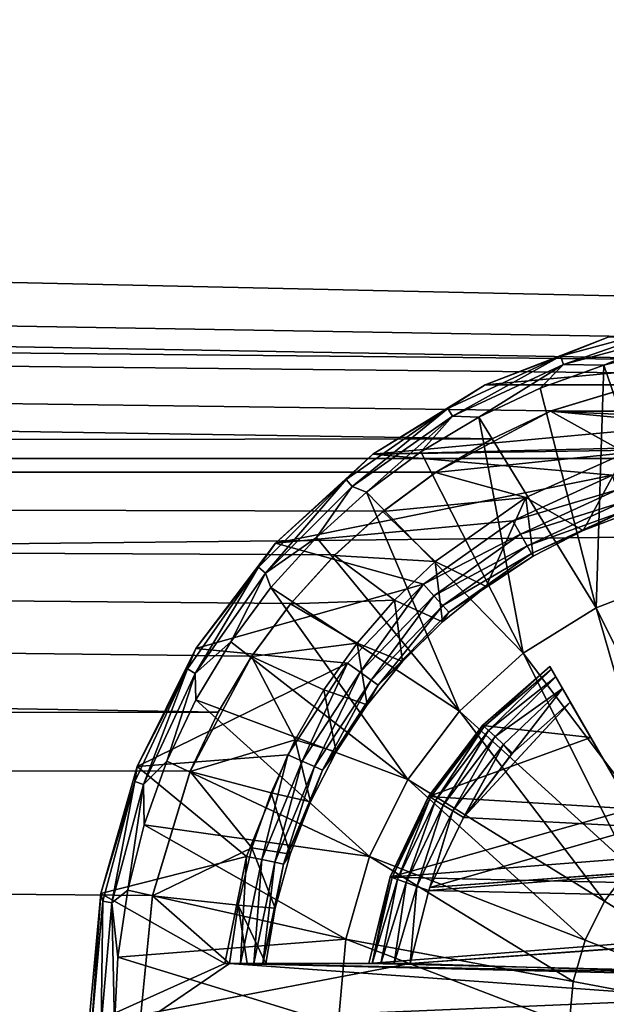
# Model space of a CAD drawing. Header units: metres. Extents: x -128 to 146, y -23 to 80.
# Tile 47 of 113: x 89.16 to 92.03, y 0.1 to 4.92. Entities that reach past the tile are written whole.
import ezdxf

# ---------------------------------------------------------------- set-up
doc = ezdxf.new("R2010")
doc.units = ezdxf.units.M
doc.layers.add('solid_509241_SW0001', color=7, linetype='CONTINUOUS')

msp = doc.modelspace()

# ---------------------------------------------------------------- linework, layer by layer
at = {"layer": 'solid_509241_SW0001'}
for points in [[(-127.5, 2.772344, 22.832304), (127.5, 2.772344, 22.832304), (127.5, 5.50426, 22.331661)], [(-127.5, 5.50426, 22.331661), (-127.5, 2.772344, 22.832304), (127.5, 5.50426, 22.331661)], [(10.689055, 5.396573, -22.357929), (127.5, 5.50426, -22.331661), (127.5, 2.772344, -22.832304)], [(11.019819, 4.740133, -22.506247), (10.689055, 5.396573, -22.357929), (127.5, 2.772344, -22.832304)], [(93.003883, 3.249996, -22.769222), (11.019819, 4.740133, -22.506247), (127.5, 2.772344, -22.832304)], [(93.003883, 3.249996, -22.769222), (11.303491, 4.074342, -22.636248), (11.019819, 4.740133, -22.506247)], [(91.474091, 2.869512, -22.820295), (11.733464, 2.72432, -22.838083), (11.303491, 4.074342, -22.636248)], [(91.763596, 3.005626, -22.802767), (91.474091, 2.869512, -22.820295), (11.303491, 4.074342, -22.636248)], [(92.372696, 3.188884, -22.777863), (91.763596, 3.005626, -22.802767), (11.303491, 4.074342, -22.636248)], [(93.003883, 3.249996, -22.769222), (92.372696, 3.188884, -22.777863), (11.303491, 4.074342, -22.636248)], [(91.80825, 3.274309, -23.242918), (92.042183, 3.36639, -23.165592), (92.394936, 3.43151, -23.242918)], [(91.80825, 3.274309, -23.242918), (92.394936, 3.43151, -23.242918), (91.823402, 3.232682, -23.308273)], [(92.394936, 3.43151, -23.242918), (92.402626, 3.387885, -23.308273), (91.823402, 3.232682, -23.308273)], [(91.823402, 3.232682, -23.308273), (92.402626, 3.387885, -23.308273), (92.020531, 3.228867, -23.351336)], [(92.402626, 3.387885, -23.308273), (92.341736, 3.309324, -23.351336), (92.020531, 3.228867, -23.351336)], [(92.042183, 3.36639, -23.165592), (91.439919, 3.133072, -23.165592), (92.04216, 3.366385, -23)], [(91.80825, 3.274309, -23.242918), (91.439919, 3.133072, -23.165592), (92.042183, 3.36639, -23.165592)], [(93.95784, 3.366385, -23), (92.04216, 3.366385, -23), (91.439919, 3.133073, -23)], [(91.439919, 3.133072, -23.165592), (91.439919, 3.133073, -23), (92.04216, 3.366385, -23)], [(94.560081, 3.133073, -23), (93.95784, 3.366385, -23), (91.439919, 3.133073, -23)], [(92.020531, 3.228867, -23.351336), (92.341736, 3.309324, -23.351336), (92.376076, 2.192873, -23.709768)], [(91.257774, 3.017619, -23.242918), (91.439919, 3.133072, -23.165592), (91.80825, 3.274309, -23.242918)], [(91.257774, 3.017619, -23.242918), (91.80825, 3.274309, -23.242918), (91.279922, 2.979256, -23.308273)], [(91.80825, 3.274309, -23.242918), (91.823402, 3.232682, -23.308273), (91.279922, 2.979256, -23.308273)], [(91.279922, 2.979256, -23.308273), (91.823402, 3.232682, -23.308273), (91.409431, 2.975741, -23.351336)], [(91.823402, 3.232682, -23.308273), (91.708763, 3.117315, -23.351336), (91.409431, 2.975741, -23.351336)], [(91.823402, 3.232682, -23.308273), (92.020531, 3.228867, -23.351336), (91.708763, 3.117315, -23.351336)], [(91.708763, 3.117315, -23.351336), (92.020531, 3.228867, -23.351336), (91.983757, 2.040889, -23.709768)], [(92.368538, 3.188064, -22.037085), (91.759689, 3.004018, -22.062927), (91.763596, 3.005626, -22.802767)], [(94.240311, 3.004018, -22.062929), (91.759689, 3.004018, -22.062927), (92.368538, 3.188064, -22.037085)], [(92.368538, 3.188064, -22.037085), (91.763596, 3.005626, -22.802767), (92.372696, 3.188884, -22.777863)], [(92.020531, 3.228867, -23.351336), (92.376076, 2.192873, -23.709768), (91.983757, 2.040889, -23.709768)], [(90.890778, 2.79306, -23.165592), (90.890785, 2.793067, -23), (91.439919, 3.133073, -23)], [(91.439919, 3.133072, -23.165592), (90.890778, 2.79306, -23.165592), (91.439919, 3.133073, -23)], [(91.257774, 3.017619, -23.242918), (90.890778, 2.79306, -23.165592), (91.439919, 3.133072, -23.165592)], [(94.560081, 3.133073, -23), (91.439919, 3.133073, -23), (90.890785, 2.793067, -23)], [(93.118874, 2.84752, -23), (94.560081, 3.133073, -23), (90.890785, 2.793067, -23)], [(91.409431, 2.975741, -23.351336), (91.708763, 3.117315, -23.351336), (91.983757, 2.040889, -23.709768)], [(90.760239, 2.669241, -23.242918), (90.890778, 2.79306, -23.165592), (91.257774, 3.017619, -23.242918)], [(90.760239, 2.669241, -23.242918), (91.257774, 3.017619, -23.242918), (90.788712, 2.635307, -23.308273)], [(91.257774, 3.017619, -23.242918), (91.279922, 2.979256, -23.308273), (90.788712, 2.635307, -23.308273)], [(91.759689, 3.004018, -22.062927), (91.196609, 2.703751, -22.101736), (91.474091, 2.869512, -22.820295)], [(92.127762, 2.800978, -22.089621), (91.196609, 2.703751, -22.101736), (91.759689, 3.004018, -22.062927)], [(91.759689, 3.004018, -22.062927), (91.474091, 2.869512, -22.820295), (91.763596, 3.005626, -22.802767)], [(93.172081, 2.938487, -22.071749), (91.759689, 3.004018, -22.062927), (94.240311, 3.004018, -22.062929)], [(92.644371, 2.920652, -22.074116), (91.759689, 3.004018, -22.062927), (93.172081, 2.938487, -22.071749)], [(92.127762, 2.800978, -22.089621), (91.759689, 3.004018, -22.062927), (92.644371, 2.920652, -22.074116)], [(90.788712, 2.635307, -23.308273), (91.279922, 2.979256, -23.308273), (90.859459, 2.608257, -23.351336)], [(91.279922, 2.979256, -23.308273), (91.12542, 2.805508, -23.351336), (90.859459, 2.608257, -23.351336)], [(91.279922, 2.979256, -23.308273), (91.409431, 2.975741, -23.351336), (91.12542, 2.805508, -23.351336)], [(91.12542, 2.805508, -23.351336), (91.409431, 2.975741, -23.351336), (91.626053, 1.819405, -23.709768)], [(91.409431, 2.975741, -23.351336), (91.983757, 2.040889, -23.709768), (91.626053, 1.819405, -23.709768)], [(91.474091, 2.869512, -22.820295), (91.199547, 2.705715, -22.840296), (11.733464, 2.72432, -22.838083)], [(92.583344, 2.819378, -23), (93.118874, 2.84752, -23), (90.890785, 2.793067, -23)], [(91.196609, 2.703751, -22.101736), (91.199547, 2.705715, -22.840296), (91.474091, 2.869512, -22.820295)], [(90.859459, 2.608257, -23.351336), (91.12542, 2.805508, -23.351336), (91.626053, 1.819405, -23.709768)], [(92.062584, 2.69142, -23), (92.583344, 2.819378, -23), (90.890785, 2.793067, -23)], [(91.639091, 2.581843, -22.116304), (91.196609, 2.703751, -22.101736), (92.127762, 2.800978, -22.089621)], [(91.639091, 2.581843, -22.116304), (92.127762, 2.800978, -22.089621), (91.919769, 2.419837, -22.5)], [(92.127762, 2.800978, -22.089621), (92.176208, 2.518703, -22.5), (91.919769, 2.419837, -22.5)], [(-127.5, 0, 23), (127.5, 0, 23), (127.5, 2.772344, 22.832304)], [(-127.5, 2.772344, 22.832304), (-127.5, 0, 23), (127.5, 2.772344, 22.832304)], [(92.062584, 2.69142, -23), (90.890785, 2.793067, -23), (90.41346, 2.357923, -23)], [(90.413467, 2.357935, -23.165592), (90.41346, 2.357923, -23), (90.890785, 2.793067, -23)], [(90.890778, 2.79306, -23.165592), (90.413467, 2.357935, -23.165592), (90.890785, 2.793067, -23)], [(90.760239, 2.669241, -23.242918), (90.413467, 2.357935, -23.165592), (90.890778, 2.79306, -23.165592)], [(90.133339, 1.531266, -22.948971), (11.98687, 1.360952, -22.9597), (11.733464, 2.72432, -22.838083)], [(90.297676, 1.805525, -22.929022), (90.133339, 1.531266, -22.948971), (11.733464, 2.72432, -22.838083)], [(90.488808, 2.063106, -22.907282), (90.297676, 1.805525, -22.929022), (11.733464, 2.72432, -22.838083)], [(90.703995, 2.300189, -22.884691), (90.488808, 2.063106, -22.907282), (11.733464, 2.72432, -22.838083)], [(90.941833, 2.515242, -22.862055), (90.703995, 2.300189, -22.884691), (11.733464, 2.72432, -22.838083)], [(91.199547, 2.705715, -22.840296), (90.941833, 2.515242, -22.862055), (11.733464, 2.72432, -22.838083)], [(91.196609, 2.703751, -22.101736), (90.939323, 2.513186, -22.124207), (90.941833, 2.515242, -22.862055)], [(91.639091, 2.581843, -22.116304), (90.939323, 2.513186, -22.124207), (91.196609, 2.703751, -22.101736)], [(91.196609, 2.703751, -22.101736), (90.941833, 2.515242, -22.862055), (91.199547, 2.705715, -22.840296)], [(90.330757, 2.239759, -23.242918), (90.413467, 2.357935, -23.165592), (90.760239, 2.669241, -23.242918)], [(90.330757, 2.239759, -23.242918), (90.760239, 2.669241, -23.242918), (90.364693, 2.211285, -23.308273)], [(90.760239, 2.669241, -23.242918), (90.788712, 2.635307, -23.308273), (90.364693, 2.211285, -23.308273)], [(91.574997, 2.468171, -23), (92.062584, 2.69142, -23), (90.41346, 2.357923, -23)], [(92.085983, 2.618525, -22.984776), (92.062584, 2.69142, -23), (91.574997, 2.468171, -23)], [(90.364693, 2.211285, -23.308273), (90.788712, 2.635307, -23.308273), (90.614105, 2.385888, -23.351336)], [(90.788712, 2.635307, -23.308273), (90.859459, 2.608257, -23.351336), (90.614105, 2.385888, -23.351336)], [(90.614105, 2.385888, -23.351336), (90.859459, 2.608257, -23.351336), (91.315132, 1.535963, -23.709768)], [(90.859459, 2.608257, -23.351336), (91.626053, 1.819405, -23.709768), (91.315132, 1.535963, -23.709768)], [(92.085983, 2.618525, -22.984776), (91.574997, 2.468171, -23), (91.613266, 2.40189, -22.984776)], [(92.085983, 2.618525, -22.984776), (91.613266, 2.40189, -22.984776), (92.106049, 2.556746, -22.941366)], [(91.195518, 2.268314, -22.150656), (90.939323, 2.513186, -22.124207), (91.639091, 2.581843, -22.116304)], [(91.195518, 2.268314, -22.150656), (91.639091, 2.581843, -22.116304), (91.444473, 2.145422, -22.5)], [(91.639091, 2.581843, -22.116304), (91.675003, 2.294967, -22.5), (91.444473, 2.145422, -22.5)], [(91.613266, 2.40189, -22.984776), (91.645737, 2.34565, -22.941366), (92.106049, 2.556746, -22.941366)], [(91.639091, 2.581843, -22.116304), (91.919769, 2.419837, -22.5), (91.675003, 2.294967, -22.5)], [(92.106049, 2.556746, -22.941366), (91.645737, 2.34565, -22.941366), (92.119446, 2.515498, -22.876392)], [(90.939323, 2.513186, -22.124207), (90.701927, 2.298118, -22.147589), (90.703995, 2.300189, -22.884691)], [(91.195518, 2.268314, -22.150656), (90.701927, 2.298118, -22.147589), (90.939323, 2.513186, -22.124207)], [(90.939323, 2.513186, -22.124207), (90.703995, 2.300189, -22.884691), (90.941833, 2.515242, -22.862055)], [(91.645737, 2.34565, -22.941366), (91.667419, 2.3081, -22.876392), (92.119446, 2.515498, -22.876392)], [(91.9198, 2.419849, -22.799999), (92.119446, 2.515498, -22.876392), (91.667419, 2.3081, -22.876392)], [(92.176208, 2.518703, -22.5), (91.9198, 2.419849, -22.799999), (91.919769, 2.419837, -22.5)], [(91.9198, 2.419849, -22.799999), (92.176216, 2.518706, -22.799999), (92.119446, 2.515498, -22.876392)], [(92.176208, 2.518703, -22.5), (92.176216, 2.518706, -22.799999), (91.9198, 2.419849, -22.799999)], [(91.137871, 2.157537, -23), (91.574997, 2.468171, -23), (90.41346, 2.357923, -23)], [(91.613266, 2.40189, -22.984776), (91.574997, 2.468171, -23), (91.137871, 2.157537, -23)], [(91.675003, 2.294967, -22.799999), (91.9198, 2.419849, -22.799999), (91.667419, 2.3081, -22.876392)], [(91.919769, 2.419837, -22.5), (91.9198, 2.419849, -22.799999), (91.675003, 2.294967, -22.799999)], [(91.919769, 2.419837, -22.5), (91.675003, 2.294967, -22.799999), (91.675003, 2.294967, -22.5)], [(90.364693, 2.211285, -23.308273), (90.614105, 2.385888, -23.351336), (90.391739, 2.14054, -23.351336)], [(90.391739, 2.14054, -23.351336), (90.614105, 2.385888, -23.351336), (91.315132, 1.535963, -23.709768)], [(91.613266, 2.40189, -22.984776), (91.137871, 2.157537, -23), (91.189301, 2.100824, -22.984776)], [(91.613266, 2.40189, -22.984776), (91.189301, 2.100824, -22.984776), (91.645737, 2.34565, -22.941366)], [(90.413467, 2.357935, -23.165592), (90.024239, 1.842513, -23.165592), (90.41346, 2.357923, -23)], [(90.330757, 2.239759, -23.242918), (90.024239, 1.842513, -23.165592), (90.413467, 2.357935, -23.165592)], [(90.024239, 1.842513, -23.165592), (90.024254, 1.842531, -23), (90.41346, 2.357923, -23)], [(91.137871, 2.157537, -23), (90.41346, 2.357923, -23), (90.024254, 1.842531, -23)], [(91.189301, 2.100824, -22.984776), (91.232765, 2.052556, -22.941366), (91.645737, 2.34565, -22.941366)], [(91.645737, 2.34565, -22.941366), (91.232765, 2.052556, -22.941366), (91.667419, 2.3081, -22.876392)], [(90.701927, 2.298118, -22.147589), (90.48687, 2.060743, -22.170927), (90.488808, 2.063106, -22.907282)], [(90.995941, 2.07861, -22.169262), (90.48687, 2.060743, -22.170927), (90.701927, 2.298118, -22.147589)], [(90.701927, 2.298118, -22.147589), (90.488808, 2.063106, -22.907282), (90.703995, 2.300189, -22.884691)], [(90.995941, 2.07861, -22.169262), (90.701927, 2.298118, -22.147589), (91.195518, 2.268314, -22.150656)], [(90.995941, 2.07861, -22.169262), (91.195518, 2.268314, -22.150656), (91.230637, 1.972777, -22.5)], [(91.195518, 2.268314, -22.150656), (91.444473, 2.145422, -22.5), (91.230637, 1.972777, -22.5)], [(91.232765, 2.052556, -22.941366), (91.261787, 2.020328, -22.876392), (91.667419, 2.3081, -22.876392)], [(91.675003, 2.294967, -22.799999), (91.667419, 2.3081, -22.876392), (91.261787, 2.020328, -22.876392)], [(91.44445, 2.145405, -22.799999), (91.675003, 2.294967, -22.799999), (91.261787, 2.020328, -22.876392)], [(91.675003, 2.294967, -22.5), (91.675003, 2.294967, -22.799999), (91.44445, 2.145405, -22.799999)], [(91.675003, 2.294967, -22.5), (91.44445, 2.145405, -22.799999), (91.444473, 2.145422, -22.5)], [(89.982384, 1.742223, -23.242918), (90.024239, 1.842513, -23.165592), (90.330757, 2.239759, -23.242918)], [(89.982384, 1.742223, -23.242918), (90.330757, 2.239759, -23.242918), (90.020744, 1.720074, -23.308273)], [(90.330757, 2.239759, -23.242918), (90.364693, 2.211285, -23.308273), (90.020744, 1.720074, -23.308273)], [(90.020744, 1.720074, -23.308273), (90.364693, 2.211285, -23.308273), (90.194489, 1.874578, -23.351336)], [(90.364693, 2.211285, -23.308273), (90.391739, 2.14054, -23.351336), (90.194489, 1.874578, -23.351336)], [(92.488289, 1.027656, -23.927296), (91.983757, 2.040889, -23.709768), (92.376076, 2.192873, -23.709768)], [(90.766678, 1.770524, -23), (91.137871, 2.157537, -23), (90.024254, 1.842531, -23)], [(90.194489, 1.874578, -23.351336), (90.391739, 2.14054, -23.351336), (91.061584, 1.200216, -23.709768)], [(90.391739, 2.14054, -23.351336), (91.315132, 1.535963, -23.709768), (91.061584, 1.200216, -23.709768)], [(90.828979, 1.725911, -22.984776), (91.137871, 2.157537, -23), (90.766678, 1.770524, -23)], [(91.189301, 2.100824, -22.984776), (91.137871, 2.157537, -23), (90.828979, 1.725911, -22.984776)], [(91.230629, 1.97277, -22.799999), (91.44445, 2.145405, -22.799999), (91.261787, 2.020328, -22.876392)], [(91.230637, 1.972777, -22.5), (91.44445, 2.145405, -22.799999), (91.230629, 1.97277, -22.799999)], [(91.444473, 2.145422, -22.5), (91.44445, 2.145405, -22.799999), (91.230637, 1.972777, -22.5)], [(90.813553, 1.868273, -22.187979), (90.48687, 2.060743, -22.170927), (90.995941, 2.07861, -22.169262)], [(90.813553, 1.868273, -22.187979), (90.995941, 2.07861, -22.169262), (91.035828, 1.778914, -22.5)], [(91.189301, 2.100824, -22.984776), (90.828979, 1.725911, -22.984776), (90.881577, 1.68771, -22.941366)], [(91.189301, 2.100824, -22.984776), (90.881577, 1.68771, -22.941366), (91.232765, 2.052556, -22.941366)], [(90.995941, 2.07861, -22.169262), (91.230637, 1.972777, -22.5), (91.035828, 1.778914, -22.5)], [(90.48687, 2.060743, -22.170927), (90.296303, 1.803479, -22.193342), (90.297676, 1.805525, -22.929022)], [(90.813553, 1.868273, -22.187979), (90.296303, 1.803479, -22.193342), (90.48687, 2.060743, -22.170927)], [(90.48687, 2.060743, -22.170927), (90.297676, 1.805525, -22.929022), (90.488808, 2.063106, -22.907282)], [(91.232765, 2.052556, -22.941366), (90.881577, 1.68771, -22.941366), (90.916695, 1.662204, -22.876392)], [(91.232765, 2.052556, -22.941366), (90.916695, 1.662204, -22.876392), (91.261787, 2.020328, -22.876392)], [(92.308167, 0.916132, -23.927296), (91.626053, 1.819405, -23.709768), (91.983757, 2.040889, -23.709768)], [(92.488289, 1.027656, -23.927296), (92.308167, 0.916132, -23.927296), (91.983757, 2.040889, -23.709768)], [(91.230629, 1.97277, -22.799999), (91.261787, 2.020328, -22.876392), (90.916695, 1.662204, -22.876392)], [(91.035835, 1.77892, -22.799999), (91.230629, 1.97277, -22.799999), (90.916695, 1.662204, -22.876392)], [(91.230637, 1.972777, -22.5), (91.035835, 1.77892, -22.799999), (91.035828, 1.778914, -22.5)], [(91.230637, 1.972777, -22.5), (91.230629, 1.97277, -22.799999), (91.035835, 1.77892, -22.799999)], [(90.766678, 1.770524, -23), (90.024254, 1.842531, -23), (89.736336, 1.264326, -23)], [(89.736343, 1.264346, -23.165592), (89.736336, 1.264326, -23), (90.024254, 1.842531, -23)], [(90.024239, 1.842513, -23.165592), (89.736343, 1.264346, -23.165592), (90.024254, 1.842531, -23)], [(89.982384, 1.742223, -23.242918), (89.736343, 1.264346, -23.165592), (90.024239, 1.842513, -23.165592)], [(90.020744, 1.720074, -23.308273), (90.194489, 1.874578, -23.351336), (90.024254, 1.590563, -23.351336)], [(90.024254, 1.590563, -23.351336), (90.194489, 1.874578, -23.351336), (91.061584, 1.200216, -23.709768)], [(90.651009, 1.639735, -22.206038), (90.296303, 1.803479, -22.193342), (90.813553, 1.868273, -22.187979)], [(90.651009, 1.639735, -22.206038), (90.813553, 1.868273, -22.187979), (90.862175, 1.56595, -22.5)], [(90.813553, 1.868273, -22.187979), (91.035828, 1.778914, -22.5), (90.862175, 1.56595, -22.5)], [(90.296303, 1.803479, -22.193342), (89.996033, 1.240432, -22.23192), (90.133339, 1.531266, -22.948971)], [(90.510017, 1.394966, -22.222755), (89.996033, 1.240432, -22.23192), (90.296303, 1.803479, -22.193342)], [(90.296303, 1.803479, -22.193342), (90.133339, 1.531266, -22.948971), (90.297676, 1.805525, -22.929022)], [(90.510017, 1.394966, -22.222755), (90.296303, 1.803479, -22.193342), (90.651009, 1.639735, -22.206038)], [(92.151611, 0.773409, -23.927296), (91.315132, 1.535963, -23.709768), (91.626053, 1.819405, -23.709768)], [(92.308167, 0.916132, -23.927296), (92.151611, 0.773409, -23.927296), (91.626053, 1.819405, -23.709768)], [(89.725693, 1.191751, -23.242918), (89.736343, 1.264346, -23.165592), (89.982384, 1.742223, -23.242918)], [(89.725693, 1.191751, -23.242918), (89.982384, 1.742223, -23.242918), (89.767319, 1.1766, -23.308273)], [(90.474541, 1.320813, -23), (90.766678, 1.770524, -23), (89.736336, 1.264326, -23)], [(89.982384, 1.742223, -23.242918), (90.020744, 1.720074, -23.308273), (89.767319, 1.1766, -23.308273)], [(90.544975, 1.290329, -22.984776), (90.766678, 1.770524, -23), (90.474541, 1.320813, -23)], [(90.828979, 1.725911, -22.984776), (90.766678, 1.770524, -23), (90.544975, 1.290329, -22.984776)], [(90.862167, 1.565938, -22.799999), (91.035835, 1.77892, -22.799999), (90.916695, 1.662204, -22.876392)], [(91.035828, 1.778914, -22.5), (91.035835, 1.77892, -22.799999), (90.862167, 1.565938, -22.799999)], [(91.035828, 1.778914, -22.5), (90.862167, 1.565938, -22.799999), (90.862175, 1.56595, -22.5)], [(91.427307, 1.465994, -22.218184), (91.756454, 1.753881, -22.799999), (91.756454, 1.753881, -22.197313)], [(91.427307, 1.465994, -22.218184), (91.428238, 1.466993, -22.799999), (91.756454, 1.753881, -22.799999)], [(91.427307, 1.465994, -22.218184), (91.756454, 1.753881, -22.197313), (91.957428, 1.405786, -22.222075)], [(91.428238, 1.466993, -22.799999), (91.435394, 1.460314, -22.861803), (91.756454, 1.753881, -22.799999)], [(91.435394, 1.460314, -22.861803), (91.764069, 1.740702, -22.876358), (91.756454, 1.753881, -22.799999)], [(91.435394, 1.460314, -22.861803), (91.456161, 1.440931, -22.917557), (91.764069, 1.740702, -22.876358)], [(91.456161, 1.440931, -22.917557), (91.785782, 1.703089, -22.941231), (91.764069, 1.740702, -22.876358)], [(91.756454, 1.753881, -22.197313), (91.818382, 1.646618, -22.984701), (91.856934, 1.579844, -23)], [(91.957428, 1.405786, -22.222075), (91.756454, 1.753881, -22.197313), (91.856934, 1.579844, -23)], [(91.756454, 1.753881, -22.197313), (91.785782, 1.703089, -22.941231), (91.818382, 1.646618, -22.984701)], [(91.756454, 1.753881, -22.197313), (91.764069, 1.740702, -22.876358), (91.785782, 1.703089, -22.941231)], [(91.756454, 1.753881, -22.197313), (91.756454, 1.753881, -22.799999), (91.764069, 1.740702, -22.876358)], [(89.767319, 1.1766, -23.308273), (90.020744, 1.720074, -23.308273), (89.882683, 1.29123, -23.351336)], [(90.020744, 1.720074, -23.308273), (90.024254, 1.590563, -23.351336), (89.882683, 1.29123, -23.351336)], [(90.828979, 1.725911, -22.984776), (90.544975, 1.290329, -22.984776), (90.604431, 1.263867, -22.941366)], [(90.828979, 1.725911, -22.984776), (90.604431, 1.263867, -22.941366), (90.881577, 1.68771, -22.941366)], [(90.881577, 1.68771, -22.941366), (90.604431, 1.263867, -22.941366), (90.644135, 1.246199, -22.876392)], [(90.881577, 1.68771, -22.941366), (90.644135, 1.246199, -22.876392), (90.916695, 1.662204, -22.876392)], [(91.456161, 1.440931, -22.917557), (91.48851, 1.41074, -22.961803), (91.785782, 1.703089, -22.941231)], [(91.48851, 1.41074, -22.961803), (91.818382, 1.646618, -22.984701), (91.785782, 1.703089, -22.941231)], [(90.510017, 1.394966, -22.222755), (90.651009, 1.639735, -22.206038), (90.711487, 1.33612, -22.5)], [(90.862167, 1.565938, -22.799999), (90.916695, 1.662204, -22.876392), (90.644135, 1.246199, -22.876392)], [(90.651009, 1.639735, -22.206038), (90.862175, 1.56595, -22.5), (90.711487, 1.33612, -22.5)], [(91.48851, 1.41074, -22.961803), (91.529266, 1.372698, -22.990211), (91.818382, 1.646618, -22.984701)], [(91.529266, 1.372698, -22.990211), (91.574463, 1.330539, -23), (91.818382, 1.646618, -22.984701)], [(91.818382, 1.646618, -22.984701), (91.574463, 1.330539, -23), (91.856934, 1.579844, -23)], [(89.882683, 1.29123, -23.351336), (90.024254, 1.590563, -23.351336), (90.874054, 0.823597, -23.709768)], [(90.024254, 1.590563, -23.351336), (91.061584, 1.200216, -23.709768), (90.874054, 0.823597, -23.709768)], [(90.711487, 1.336116, -22.799999), (90.862167, 1.565938, -22.799999), (90.644135, 1.246199, -22.876392)], [(90.862175, 1.56595, -22.5), (90.862167, 1.565938, -22.799999), (90.711487, 1.336116, -22.799999)], [(90.862175, 1.56595, -22.5), (90.711487, 1.336116, -22.799999), (90.711487, 1.33612, -22.5)], [(91.856934, 1.579844, -23), (91.337021, 1.018336, -23), (91.334755, 1.014617, -23)], [(92.209846, 0.968585, -23), (91.856934, 1.579844, -23), (91.334755, 1.014617, -23)], [(91.856934, 1.579844, -23), (91.574463, 1.330539, -23), (91.337021, 1.018336, -23)], [(91.957428, 1.405786, -22.222075), (91.856934, 1.579844, -23), (92.209846, 0.968585, -23)], [(90.133339, 1.531266, -22.948971), (89.996819, 1.242328, -22.966423), (11.98687, 1.360952, -22.9597)], [(89.996033, 1.240432, -22.23192), (89.996819, 1.242328, -22.966423), (90.133339, 1.531266, -22.948971)], [(92.023941, 0.604349, -23.927296), (91.061584, 1.200216, -23.709768), (91.315132, 1.535963, -23.709768)], [(92.151611, 0.773409, -23.927296), (92.023941, 0.604349, -23.927296), (91.315132, 1.535963, -23.709768)], [(91.427307, 1.465994, -22.218184), (91.957428, 1.405786, -22.222075), (91.163277, 1.117566, -22.238432)], [(91.427307, 1.465994, -22.218184), (91.163277, 1.117566, -22.238432), (91.163956, 1.118676, -22.799999)], [(91.17231, 1.113583, -22.861803), (91.428238, 1.466993, -22.799999), (91.163956, 1.118676, -22.799999)], [(91.427307, 1.465994, -22.218184), (91.163956, 1.118676, -22.799999), (91.428238, 1.466993, -22.799999)], [(91.17231, 1.113583, -22.861803), (91.435394, 1.460314, -22.861803), (91.428238, 1.466993, -22.799999)], [(91.17231, 1.113583, -22.861803), (91.196571, 1.098802, -22.917557), (91.435394, 1.460314, -22.861803)], [(91.196571, 1.098802, -22.917557), (91.456161, 1.440931, -22.917557), (91.435394, 1.460314, -22.861803)], [(91.163277, 1.117566, -22.238432), (91.957428, 1.405786, -22.222075), (92.158661, 1.057239, -22.241383)], [(91.196571, 1.098802, -22.917557), (91.23436, 1.07578, -22.961803), (91.456161, 1.440931, -22.917557)], [(91.23436, 1.07578, -22.961803), (91.48851, 1.41074, -22.961803), (91.456161, 1.440931, -22.917557)], [(91.23436, 1.07578, -22.961803), (91.281967, 1.04677, -22.990211), (91.48851, 1.41074, -22.961803)], [(91.281967, 1.04677, -22.990211), (91.529266, 1.372698, -22.990211), (91.48851, 1.41074, -22.961803)], [(91.957428, 1.405786, -22.222075), (92.209846, 0.968585, -23), (92.18441, 1.012639, -22.623211)], [(91.957428, 1.405786, -22.222075), (92.18441, 1.012639, -22.623211), (92.158661, 1.057239, -22.241383)], [(89.75, 0, -23), (12.069973, 0, -23), (11.98687, 1.360952, -22.9597)], [(89.812195, 0.632775, -22.991295), (89.75, 0, -23), (11.98687, 1.360952, -22.9597)], [(89.996819, 1.242328, -22.966423), (89.812195, 0.632775, -22.991295), (11.98687, 1.360952, -22.9597)], [(90.392075, 1.13605, -22.237495), (89.996033, 1.240432, -22.23192), (90.510017, 1.394966, -22.222755)], [(90.392075, 1.13605, -22.237495), (90.510017, 1.394966, -22.222755), (90.585411, 1.091901, -22.5)], [(90.510017, 1.394966, -22.222755), (90.711487, 1.33612, -22.5), (90.585411, 1.091901, -22.5)], [(91.281967, 1.04677, -22.990211), (91.334755, 1.014617, -23), (91.529266, 1.372698, -22.990211)], [(91.529266, 1.372698, -22.990211), (91.334755, 1.014617, -23), (91.337021, 1.018336, -23)], [(91.529266, 1.372698, -22.990211), (91.337021, 1.018336, -23), (91.569473, 1.325178, -23)], [(91.529266, 1.372698, -22.990211), (91.569473, 1.325178, -23), (91.574463, 1.330539, -23)], [(90.271805, 0.824292, -23), (90.474541, 1.320813, -23), (89.736336, 1.264326, -23)], [(90.347267, 0.809389, -22.984776), (90.474541, 1.320813, -23), (90.271805, 0.824292, -23)], [(90.544975, 1.290329, -22.984776), (90.474541, 1.320813, -23), (90.347267, 0.809389, -22.984776)], [(90.711487, 1.33612, -22.5), (90.585419, 1.091925, -22.799999), (90.585411, 1.091901, -22.5)], [(90.711487, 1.33612, -22.5), (90.711487, 1.336116, -22.799999), (90.585419, 1.091925, -22.799999)], [(90.585419, 1.091925, -22.799999), (90.711487, 1.336116, -22.799999), (90.644135, 1.246199, -22.876392)], [(91.574463, 1.330539, -23), (91.569473, 1.325178, -23), (91.337021, 1.018336, -23)], [(89.736343, 1.264346, -23.165592), (89.559593, 0.643123, -23.165592), (89.736336, 1.264326, -23)], [(89.725693, 1.191751, -23.242918), (89.559593, 0.643123, -23.165592), (89.736343, 1.264346, -23.165592)], [(90.271805, 0.824292, -23), (89.736336, 1.264326, -23), (89.559593, 0.643133, -23)], [(89.559593, 0.643123, -23.165592), (89.559593, 0.643133, -23), (89.736336, 1.264326, -23)], [(89.767319, 1.1766, -23.308273), (89.882683, 1.29123, -23.351336), (89.771133, 0.97946, -23.351336)], [(89.771133, 0.97946, -23.351336), (89.882683, 1.29123, -23.351336), (90.874054, 0.823597, -23.709768)], [(90.544975, 1.290329, -22.984776), (90.347267, 0.809389, -22.984776), (90.411034, 0.795842, -22.941366)], [(90.544975, 1.290329, -22.984776), (90.411034, 0.795842, -22.941366), (90.604431, 1.263867, -22.941366)], [(90.604431, 1.263867, -22.941366), (90.411034, 0.795842, -22.941366), (90.453621, 0.786797, -22.876392)], [(90.604431, 1.263867, -22.941366), (90.453621, 0.786797, -22.876392), (90.644135, 1.246199, -22.876392)], [(89.996033, 1.240432, -22.23192), (89.811951, 0.63154, -22.257538), (89.812195, 0.632775, -22.991295)], [(90.298553, 0.865437, -22.24967), (89.811951, 0.63154, -22.257538), (89.996033, 1.240432, -22.23192)], [(89.996033, 1.240432, -22.23192), (89.812195, 0.632775, -22.991295), (89.996819, 1.242328, -22.966423)], [(90.298553, 0.865437, -22.24967), (89.996033, 1.240432, -22.23192), (90.392075, 1.13605, -22.237495)], [(90.585419, 1.091925, -22.799999), (90.644135, 1.246199, -22.876392), (90.453621, 0.786797, -22.876392)], [(89.568489, 0.605068, -23.242918), (89.559593, 0.643123, -23.165592), (89.725693, 1.191751, -23.242918)], [(89.568489, 0.605068, -23.242918), (89.725693, 1.191751, -23.242918), (89.612114, 0.597376, -23.308273)], [(89.725693, 1.191751, -23.242918), (89.767319, 1.1766, -23.308273), (89.612114, 0.597376, -23.308273)], [(89.612114, 0.597376, -23.308273), (89.767319, 1.1766, -23.308273), (89.690674, 0.658257, -23.351336)], [(89.767319, 1.1766, -23.308273), (89.771133, 0.97946, -23.351336), (89.690674, 0.658257, -23.351336)], [(91.929512, 0.414709, -23.927296), (90.874054, 0.823597, -23.709768), (91.061584, 1.200216, -23.709768)], [(92.023941, 0.604349, -23.927296), (91.929512, 0.414709, -23.927296), (91.061584, 1.200216, -23.709768)], [(90.298553, 0.865437, -22.24967), (90.392075, 1.13605, -22.237495), (90.485313, 0.835976, -22.5)], [(90.392075, 1.13605, -22.237495), (90.585411, 1.091901, -22.5), (90.485313, 0.835976, -22.5)], [(91.163277, 1.117566, -22.238432), (92.158661, 1.057239, -22.241383), (90.975349, 0.723385, -22.254742)], [(91.163277, 1.117566, -22.238432), (90.975349, 0.723385, -22.254742), (90.975601, 0.724095, -22.799999)], [(90.984818, 0.720798, -22.861803), (91.163956, 1.118676, -22.799999), (90.975601, 0.724095, -22.799999)], [(91.163277, 1.117566, -22.238432), (90.975601, 0.724095, -22.799999), (91.163956, 1.118676, -22.799999)], [(90.984818, 0.720798, -22.861803), (91.17231, 1.113583, -22.861803), (91.163956, 1.118676, -22.799999)], [(90.984818, 0.720798, -22.861803), (91.011566, 0.71123, -22.917557), (91.17231, 1.113583, -22.861803)], [(91.011566, 0.71123, -22.917557), (91.196571, 1.098802, -22.917557), (91.17231, 1.113583, -22.861803)], [(90.485321, 0.835991, -22.799999), (90.585419, 1.091925, -22.799999), (90.453621, 0.786797, -22.876392)], [(90.585411, 1.091901, -22.5), (90.485321, 0.835991, -22.799999), (90.485313, 0.835976, -22.5)], [(90.585411, 1.091901, -22.5), (90.585419, 1.091925, -22.799999), (90.485321, 0.835991, -22.799999)], [(91.011566, 0.71123, -22.917557), (91.05323, 0.696329, -22.961803), (91.196571, 1.098802, -22.917557)], [(91.05323, 0.696329, -22.961803), (91.23436, 1.07578, -22.961803), (91.196571, 1.098802, -22.917557)], [(91.05323, 0.696329, -22.961803), (91.105728, 0.677552, -22.990211), (91.23436, 1.07578, -22.961803)], [(91.105728, 0.677552, -22.990211), (91.281967, 1.04677, -22.990211), (91.23436, 1.07578, -22.961803)], [(94.887093, 1.030235, -22.242649), (90.975349, 0.723385, -22.254742), (92.158661, 1.057239, -22.241383)], [(95.056305, 0.627778, -22.257645), (90.975349, 0.723385, -22.254742), (94.887093, 1.030235, -22.242649)], [(91.105728, 0.677552, -22.990211), (91.16391, 0.656705, -23), (91.281967, 1.04677, -22.990211)], [(91.281967, 1.04677, -22.990211), (91.16391, 0.656705, -23), (91.16938, 0.671809, -23)], [(91.281967, 1.04677, -22.990211), (91.16938, 0.671809, -23), (91.334755, 1.014617, -23)], [(92.209846, 0.968585, -23), (91.334755, 1.014617, -23), (91.16938, 0.671809, -23)], [(89.690674, 0.658257, -23.351336), (89.771133, 0.97946, -23.351336), (90.758911, 0.418932, -23.709768)], [(89.771133, 0.97946, -23.351336), (90.874054, 0.823597, -23.709768), (90.758911, 0.418932, -23.709768)], [(94.711311, 0.934839, -23), (92.209846, 0.968585, -23), (91.16938, 0.671809, -23)], [(94.713394, 0.931012, -23), (91.16938, 0.671809, -23), (91.16391, 0.656705, -23)], [(94.8629, 0.576283, -23), (94.713394, 0.931012, -23), (91.16391, 0.656705, -23)], [(94.713394, 0.931012, -23), (94.711311, 0.934839, -23), (91.16938, 0.671809, -23)], [(90.271805, 0.824292, -23), (89.559593, 0.643133, -23), (90.165833, 0.3, -23)], [(90.230598, 0.585779, -22.258789), (89.811951, 0.63154, -22.257538), (90.298553, 0.865437, -22.24967)], [(90.242805, 0.3, -22.984777), (90.271805, 0.824292, -23), (90.165833, 0.3, -23)], [(90.230598, 0.585779, -22.258789), (90.298553, 0.865437, -22.24967), (90.41227, 0.571081, -22.5)], [(90.347267, 0.809389, -22.984776), (90.271805, 0.824292, -23), (90.242805, 0.3, -22.984777)], [(90.298553, 0.865437, -22.24967), (90.485313, 0.835976, -22.5), (90.41227, 0.571081, -22.5)], [(90.412262, 0.571066, -22.799999), (90.485321, 0.835991, -22.799999), (90.453621, 0.786797, -22.876392)], [(90.485313, 0.835976, -22.5), (90.485321, 0.835991, -22.799999), (90.412262, 0.571066, -22.799999)], [(90.485313, 0.835976, -22.5), (90.412262, 0.571066, -22.799999), (90.41227, 0.571081, -22.5)], [(91.871536, 0.210946, -23.927296), (90.758911, 0.418932, -23.709768), (90.874054, 0.823597, -23.709768)], [(91.929512, 0.414709, -23.927296), (91.871536, 0.210946, -23.927296), (90.874054, 0.823597, -23.709768)], [(90.347267, 0.809389, -22.984776), (90.242805, 0.3, -22.984777), (90.308144, 0.3, -22.941366)], [(90.347267, 0.809389, -22.984776), (90.308144, 0.3, -22.941366), (90.411034, 0.795842, -22.941366)], [(90.411034, 0.795842, -22.941366), (90.308144, 0.3, -22.941366), (90.351776, 0.3, -22.876387)], [(90.411034, 0.795842, -22.941366), (90.351776, 0.3, -22.876387), (90.453621, 0.786797, -22.876392)], [(90.412262, 0.571066, -22.799999), (90.453621, 0.786797, -22.876392), (90.351776, 0.3, -22.876387)], [(93, 0, -24), (92.023941, 0.604349, -23.927296), (92.151611, 0.773409, -23.927296)], [(90.975601, 0.724095, -22.799999), (90.871033, 0.3, -22.264475), (90.871033, 0.3, -22.799999)], [(90.975349, 0.723385, -22.254742), (90.871033, 0.3, -22.264475), (90.975601, 0.724095, -22.799999)], [(90.975601, 0.724095, -22.799999), (90.871033, 0.3, -22.799999), (90.886246, 0.3, -22.876144)], [(95.056305, 0.627778, -22.257645), (90.871033, 0.3, -22.264475), (90.975349, 0.723385, -22.254742)], [(90.984818, 0.720798, -22.861803), (90.975601, 0.724095, -22.799999), (90.886246, 0.3, -22.876144)], [(90.984818, 0.720798, -22.861803), (90.886246, 0.3, -22.876144), (91.011566, 0.71123, -22.917557)], [(91.011566, 0.71123, -22.917557), (90.886246, 0.3, -22.876144), (90.929771, 0.3, -22.94099)], [(91.011566, 0.71123, -22.917557), (90.929771, 0.3, -22.94099), (91.05323, 0.696329, -22.961803)], [(91.05323, 0.696329, -22.961803), (90.929771, 0.3, -22.94099), (90.995377, 0.3, -22.984604)], [(91.05323, 0.696329, -22.961803), (90.995377, 0.3, -22.984604), (91.105728, 0.677552, -22.990211)], [(91.105728, 0.677552, -22.990211), (90.995377, 0.3, -22.984604), (91.073212, 0.3, -23)], [(91.105728, 0.677552, -22.990211), (91.073212, 0.3, -23), (91.16391, 0.656705, -23)], [(90.165833, 0.3, -23), (89.559593, 0.643133, -23), (89.5, 0, -23)], [(89.5, 0, -23.165592), (89.5, 0, -23), (89.559593, 0.643133, -23)], [(89.559593, 0.643123, -23.165592), (89.5, 0, -23.165592), (89.559593, 0.643133, -23)], [(89.515556, 0, -23.242918), (89.5, 0, -23.165592), (89.559593, 0.643123, -23.165592)], [(89.568489, 0.605068, -23.242918), (89.515556, 0, -23.242918), (89.559593, 0.643123, -23.165592)], [(89.612114, 0.597376, -23.308273), (89.690674, 0.658257, -23.351336), (89.64209, 0.330717, -23.351336)], [(89.64209, 0.330717, -23.351336), (89.690674, 0.658257, -23.351336), (90.758911, 0.418932, -23.709768)], [(89.75, 0, -22.266495), (89.75, 0, -23), (89.812195, 0.632775, -22.991295)], [(89.811951, 0.63154, -22.257538), (89.75, 0, -22.266495), (89.812195, 0.632775, -22.991295)], [(90.189064, 0.3, -22.264475), (89.75, 0, -22.266495), (89.811951, 0.63154, -22.257538)], [(90.230598, 0.585779, -22.258789), (90.189064, 0.3, -22.264475), (89.811951, 0.63154, -22.257538)], [(95.056305, 0.627778, -22.257645), (95.140678, 0.2, -22.265596), (90.871033, 0.3, -22.264475)], [(94.8629, 0.576283, -23), (91.16391, 0.656705, -23), (91.073212, 0.3, -23)], [(89.568489, 0.605068, -23.242918), (89.559853, 0, -23.308273), (89.515556, 0, -23.242918)], [(89.568489, 0.605068, -23.242918), (89.612114, 0.597376, -23.308273), (89.559853, 0, -23.308273)], [(89.612114, 0.597376, -23.308273), (89.625839, 0, -23.351336), (89.559853, 0, -23.308273)], [(89.612114, 0.597376, -23.308273), (89.64209, 0.330717, -23.351336), (89.625839, 0, -23.351336)], [(90.230598, 0.585779, -22.258789), (90.274673, 0.3, -22.384745), (90.189064, 0.3, -22.264475)], [(90.230598, 0.585779, -22.258789), (90.367035, 0.3, -22.5), (90.274673, 0.3, -22.384745)], [(90.230598, 0.585779, -22.258789), (90.41227, 0.571081, -22.5), (90.367035, 0.3, -22.5)], [(93, 0, -24), (91.929512, 0.414709, -23.927296), (92.023941, 0.604349, -23.927296)], [(90.412262, 0.571066, -22.799999), (90.351776, 0.3, -22.876387), (90.367035, 0.3, -22.799999)], [(90.41227, 0.571081, -22.5), (90.367035, 0.3, -22.799999), (90.367035, 0.3, -22.5)], [(90.41227, 0.571081, -22.5), (90.412262, 0.571066, -22.799999), (90.367035, 0.3, -22.799999)], [(94.865051, 0.569285, -23), (94.8629, 0.576283, -23), (91.073212, 0.3, -23)], [(94.233894, 0.2, -23), (94.865051, 0.569285, -23), (91.073212, 0.3, -23)], [(89.64209, 0.330717, -23.351336), (90.758911, 0.418932, -23.709768), (90.720093, 0, -23.709768)], [(91.85199, 0, -23.927296), (90.720093, 0, -23.709768), (90.758911, 0.418932, -23.709768)], [(91.871536, 0.210946, -23.927296), (91.85199, 0, -23.927296), (90.758911, 0.418932, -23.709768)], [(93, 0, -24), (91.871536, 0.210946, -23.927296), (91.929512, 0.414709, -23.927296)], [(91.073212, 0.3, -23), (90.165833, 0.3, -23), (89.5, 0, -23)], [(94.233894, 0.2, -23), (91.073212, 0.3, -23), (89.5, 0, -23)], [(89.64209, 0.330717, -23.351336), (90.720093, 0, -23.709768), (89.625839, 0, -23.351336)], [(94.347801, 0.00002, -22.266495), (89.75, 0, -22.266495), (90.189064, 0.3, -22.264475)], [(90.242805, 0.3, -22.984777), (90.165833, 0.3, -23), (91.073212, 0.3, -23)], [(90.871033, 0.3, -22.799999), (90.871033, 0.3, -22.264475), (90.189064, 0.3, -22.264475)], [(95.140678, 0.2, -22.265596), (90.189064, 0.3, -22.264475), (90.871033, 0.3, -22.264475)], [(90.367035, 0.3, -22.5), (90.871033, 0.3, -22.799999), (90.189064, 0.3, -22.264475)], [(90.274673, 0.3, -22.384745), (90.367035, 0.3, -22.5), (90.189064, 0.3, -22.264475)], [(95.140678, 0.2, -22.265596), (94.333, 0.2, -22.265596), (90.189064, 0.3, -22.264475)], [(94.347801, 0.00002, -22.266495), (90.189064, 0.3, -22.264475), (94.333, 0.2, -22.265596)], [(90.308144, 0.3, -22.941366), (90.242805, 0.3, -22.984777), (91.073212, 0.3, -23)], [(90.351776, 0.3, -22.876387), (90.308144, 0.3, -22.941366), (91.073212, 0.3, -23)], [(90.351776, 0.3, -22.876387), (91.073212, 0.3, -23), (90.995377, 0.3, -22.984604)], [(90.367035, 0.3, -22.799999), (90.351776, 0.3, -22.876387), (90.995377, 0.3, -22.984604)], [(90.367035, 0.3, -22.5), (90.886246, 0.3, -22.876144), (90.871033, 0.3, -22.799999)], [(90.367035, 0.3, -22.5), (90.929771, 0.3, -22.94099), (90.886246, 0.3, -22.876144)], [(90.367035, 0.3, -22.799999), (90.995377, 0.3, -22.984604), (90.929771, 0.3, -22.94099)], [(90.367035, 0.3, -22.5), (90.367035, 0.3, -22.799999), (90.929771, 0.3, -22.94099)], [(94.25, 0, -23), (94.233894, 0.2, -23), (89.5, 0, -23)], [(93, 0, -24), (91.85199, 0, -23.927296), (91.871536, 0.210946, -23.927296)]]:
    msp.add_3dface(points, dxfattribs=at)

doc.saveas('drawing.dxf')
